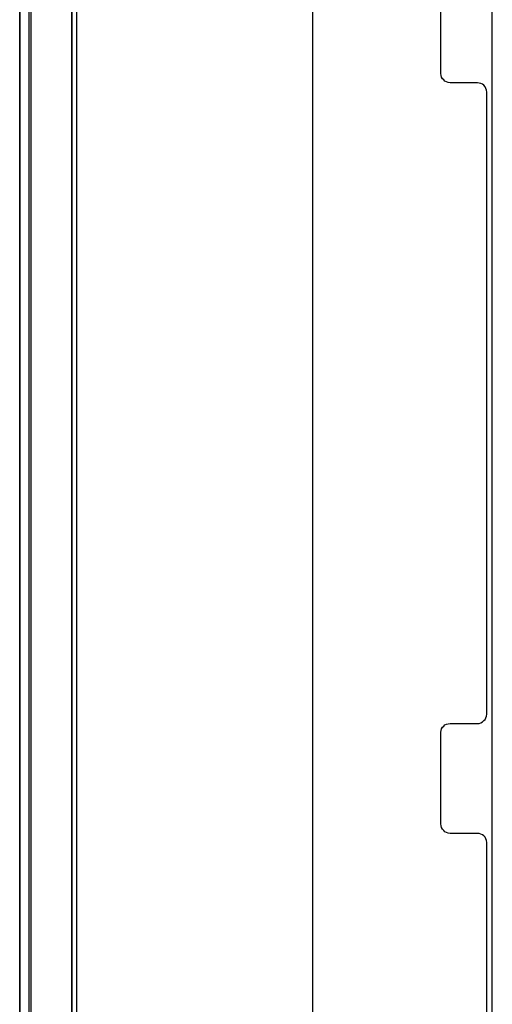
# Model space of a CAD drawing. Extents: x -631805 to -376315, y -40155 to 84873.
# Tile 6 of 256: x -620113 to -619597, y -35541 to -34466. Entities that reach past the tile are written whole.
import ezdxf

# ---------------------------------------------------------------- set-up
doc = ezdxf.new("R2010")
doc.units = 0
doc.header["$MEASUREMENT"] = 0
doc.layers.get('0').update_dxf_attribs({"color": 252})
for name, color, linetype in [('30', 7, 'Continuous'), ('5', 7, 'Continuous'), ('50', 7, 'Continuous')]:
    doc.layers.add(name, color=color, linetype=linetype)

# ---------------------------------------------------------------- blocks, each defined once
blk = doc.blocks.new('*U1009')
at = {"layer": '5', "color": 7}
for points in [[(0, -20.806875), (0, -801.193125)], [(4.692335, -801.191648), (4.692335, -20.805704)], [(4.692335, -20.805704), (4.692335, -801.191648)], [(50.625815, -648.762415), (50.625815, -523.253164), (50.625815, -498.747264), (50.625815, -420.09206)]]:
    blk.add_lwpolyline(points, dxfattribs=at)
at = {"layer": '5', "color": 59}
for points in [[(4.692335, -12.740183), (4.692335, -801.190946), (4.692335, -12.740183)], [(-1, -20.806406), (-1, -801.190946), (-1, -20.806406)]]:
    blk.add_lwpolyline(points, close=True, dxfattribs=at)
at = {"layer": '50', "color": 7}
for points in [[(0.235942, -20.558787), (0.235942, -801.133213)], [(5.203985, -20.552831), (5.203985, -801.136518)], [(30.977363, -423.785117), (30.977363, -737.446126)]]:
    blk.add_lwpolyline(points, dxfattribs=at)
blk = doc.blocks.new('*U1027')
at = {"layer": '30', "color": 7}
for points in [[(50.0136, -585.500256), (50.0136, -558.507726), (49.991224, -558.282601), (49.924096, -558.1025), (49.834591, -557.9224), (49.700334, -557.764812), (49.566077, -557.65225), (49.387068, -557.562199), (49.208059, -557.517174), (49.006674, -557.494662), (46.008272, -557.494662), (45.806887, -557.472149), (45.627878, -557.404612), (45.448869, -557.314562), (45.314612, -557.179486), (45.180355, -557.021899), (45.090851, -556.864311), (45.023722, -556.661698), (45.001346, -556.459085), (45.001346, -546.441007), (45.023722, -546.260907), (45.090851, -546.080806), (45.180355, -545.900706), (45.314612, -545.765631), (45.448869, -545.653068), (45.627878, -545.563018), (45.806887, -545.517993), (46.008272, -545.49548), (49.006674, -545.49548), (49.208059, -545.472968), (49.387068, -545.40543), (49.566077, -545.31538), (49.700334, -545.180305), (49.834591, -545.04523), (49.924096, -544.865129), (49.991224, -544.685029), (50.0136, -544.482416), (50.0136, -476.517071), (49.991224, -476.314459), (49.924096, -476.111846), (49.834591, -475.931746), (49.700334, -475.774158), (49.566077, -475.661595), (49.387068, -475.571545), (49.208059, -475.52652), (49.006674, -475.504007), (46.008272, -475.504007), (46.008272, -475.504007), (45.806887, -475.481495), (45.627878, -475.413957), (45.448869, -475.323907), (45.314612, -475.188832), (45.180355, -475.053757), (45.090851, -474.873656), (45.023722, -474.693556), (45.001346, -474.490943), (45.001346, -464.540403)], [(46.008272, -475.504007), (45.806887, -475.481495), (45.627878, -475.413957), (45.448869, -475.323907), (45.314612, -475.188832), (45.180355, -475.053757), (45.090851, -474.873656), (45.023722, -474.693556), (45.001346, -474.490943), (45.001346, -464.540403)], [(50.0136, -585.500256), (50.0136, -558.507726), (49.991224, -558.282601), (49.924096, -558.1025), (49.834591, -557.9224), (49.700334, -557.764812), (49.566077, -557.65225), (49.387068, -557.562199), (49.208059, -557.517174), (49.006674, -557.494662), (46.008272, -557.494662), (45.806887, -557.472149), (45.627878, -557.404612), (45.448869, -557.314562), (45.314612, -557.179486), (45.180355, -557.021899), (45.090851, -556.864311), (45.023722, -556.661698), (45.001346, -556.459085), (45.001346, -546.441007), (45.023722, -546.260907), (45.090851, -546.080806), (45.180355, -545.900706), (45.314612, -545.765631), (45.448869, -545.653068), (45.627878, -545.563018), (45.806887, -545.517993), (46.008272, -545.49548), (49.006674, -545.49548), (49.208059, -545.472968), (49.387068, -545.40543), (49.566077, -545.31538), (49.700334, -545.180305), (49.834591, -545.04523), (49.924096, -544.865129), (49.991224, -544.685029), (50.0136, -544.482416), (50.0136, -476.517071), (49.991224, -476.314459), (49.924096, -476.111846), (49.834591, -475.931746), (49.700334, -475.774158), (49.566077, -475.661595), (49.387068, -475.571545), (49.208059, -475.52652), (49.006674, -475.504007), (46.008272, -475.504007)]]:
    blk.add_lwpolyline(points, dxfattribs=at)
blk = doc.blocks.new('*U1036')
at = {"layer": '5', "color": 59}
blk.add_lwpolyline([(-1, -20.806406), (-1, -801.190946), (-1, -20.806406)], close=True, dxfattribs=at)

msp = doc.modelspace()

# ---------------------------------------------------------------- block references
at = {"xscale": 10, "yscale": 10, "zscale": 10}
for name in ['*U1009', '*U1036', '*U1027']:
    msp.add_blockref(name, (-620103.1, -29779.7), dxfattribs=at)

doc.saveas('drawing.dxf')
